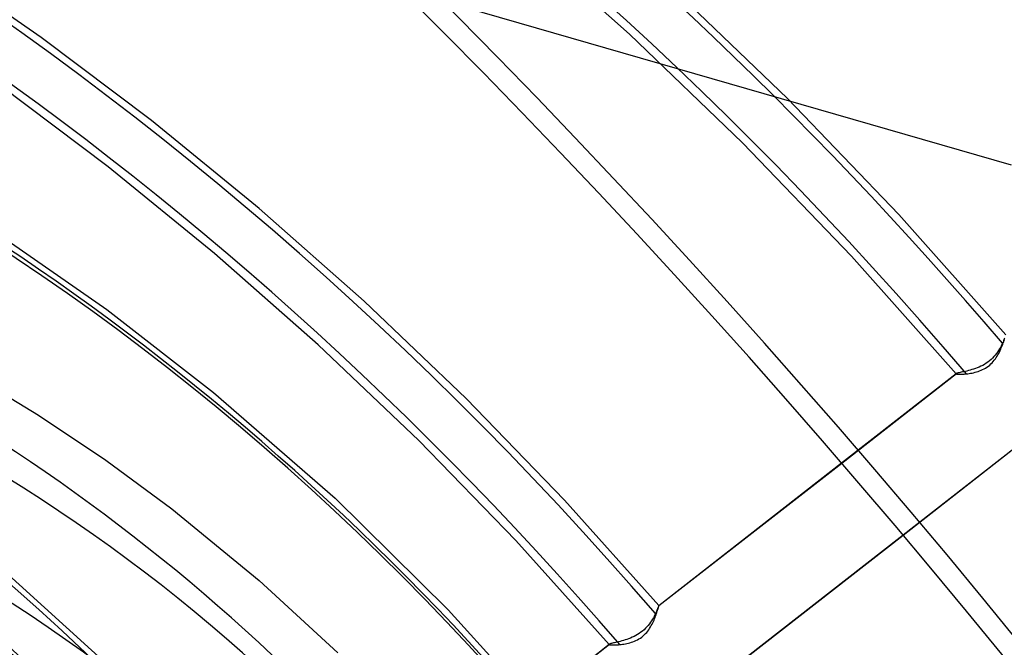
# Model space of a CAD drawing. Header units: millimetres. Extents: x -261 to 249, y -324 to 318.
# Tile 63 of 89: x 49 to 84, y 61 to 83. Entities that reach past the tile are written whole.
import ezdxf

# ---------------------------------------------------------------- set-up
doc = ezdxf.new("R2010")
doc.units = ezdxf.units.MM
doc.layers.add('MAIN-1', color=7, linetype='Continuous')
doc.layers.add('MAIN-2', color=7, linetype='Continuous')

msp = doc.modelspace()

# ---------------------------------------------------------------- linework, layer by layer
at = {"layer": 'MAIN-1'}
for p, q in [((49.895, 82.375), (45.872, 85.157)), ((53.846, 79.404), (49.895, 82.375)), ((52.304, 77.74), (48.409, 80.66)), ((57.71, 76.251), (53.846, 79.404)), ((56.115, 74.641), (52.304, 77.74)), ((61.475, 72.927), (57.71, 76.251)), ((48.831, 75.014), (52.248, 72.632)), ((59.829, 71.369), (56.115, 74.641)), ((65.126, 69.44), (61.475, 72.927)), ((52.248, 72.632), (56.073, 69.661)), ((63.432, 67.937), (59.829, 71.369)), ((56.073, 69.661), (60.436, 65.866)), ((68.652, 65.801), (65.126, 69.44)), ((66.911, 64.353), (63.432, 67.937)), ((72.037, 62.018), (78.591, 67.129)), ((72.039, 62.022), (78.59, 67.131)), ((60.436, 65.866), (64.483, 61.868)), ((72.04, 62.022), (68.652, 65.801)), ((53.411, 58.874), (46.779, 64.877)), ((70.255, 60.631), (66.911, 64.353)), ((74.22, 59.424), (80.79, 64.548)), ((64.483, 61.868), (67.539, 58.513)), ((71.936, 61.773), (71.917, 61.732)), ((71.953, 61.811), (71.936, 61.773)), ((71.968, 61.847), (71.953, 61.811)), ((71.982, 61.88), (71.968, 61.847)), ((71.994, 61.91), (71.982, 61.88)), ((72.005, 61.937), (71.994, 61.91)), ((72.014, 61.961), (72.005, 61.937)), ((72.022, 61.981), (72.014, 61.961)), ((72.028, 61.997), (72.022, 61.981)), ((72.033, 62.01), (72.028, 61.997)), ((72.037, 62.018), (72.033, 62.01)), ((72.038, 62.02), (72.037, 62.019)), ((72.037, 62.019), (72.037, 62.018)), ((72.039, 62.022), (72.038, 62.021)), ((72.038, 62.021), (72.038, 62.02)), ((72.039, 62.022), (72.039, 62.022)), ((72.039, 62.022), (72.039, 62.022)), ((71.74, 61.421), (71.7, 61.366)), ((71.776, 61.475), (71.74, 61.421)), ((71.81, 61.529), (71.776, 61.475)), ((71.84, 61.582), (71.81, 61.529)), ((71.868, 61.634), (71.84, 61.582)), ((71.894, 61.684), (71.868, 61.634)), ((71.917, 61.732), (71.894, 61.684)), ((71.397, 61.064), (71.337, 61.022)), ((71.455, 61.109), (71.397, 61.064)), ((71.511, 61.157), (71.455, 61.109)), ((71.563, 61.207), (71.511, 61.157)), ((71.612, 61.259), (71.563, 61.207)), ((71.658, 61.312), (71.612, 61.259)), ((71.7, 61.366), (71.658, 61.312)), ((70.543, 60.713), (70.494, 60.702)), ((70.595, 60.726), (70.543, 60.713)), ((70.649, 60.739), (70.595, 60.726)), ((70.706, 60.754), (70.649, 60.739)), ((70.766, 60.771), (70.706, 60.754)), ((70.827, 60.789), (70.766, 60.771)), ((70.889, 60.81), (70.827, 60.789)), ((70.953, 60.832), (70.889, 60.81)), ((71.017, 60.857), (70.953, 60.832)), ((71.082, 60.884), (71.017, 60.857)), ((71.147, 60.914), (71.082, 60.884)), ((71.211, 60.947), (71.147, 60.914)), ((71.275, 60.983), (71.211, 60.947)), ((71.337, 61.022), (71.275, 60.983)), ((59.597, 52.317), (70.273, 60.643)), ((59.601, 52.323), (70.262, 60.636)), ((70.263, 60.638), (70.262, 60.636)), ((70.265, 60.639), (70.263, 60.638)), ((70.267, 60.64), (70.265, 60.639)), ((70.269, 60.641), (70.267, 60.64)), ((70.271, 60.642), (70.269, 60.641)), ((70.273, 60.643), (70.271, 60.642)), ((70.29, 60.65), (70.273, 60.643)), ((70.312, 60.657), (70.29, 60.65)), ((70.339, 60.664), (70.312, 60.657)), ((70.371, 60.672), (70.339, 60.664)), ((70.408, 60.681), (70.371, 60.672)), ((70.449, 60.691), (70.408, 60.681)), ((70.494, 60.702), (70.449, 60.691))]:
    msp.add_line(p, q, dxfattribs=at)
for centre, major_axis, start_param, end_param in [((-0.5, -0.433), (159.408, -184.069), 0.713724, 3.511855), ((-8.75, -7.578), (-148.606, 171.596), -2.427868, -0.857072), ((-50, -43.301), (-148.606, 171.596), -3.141592, -0.857072), ((-50, -43.301), (147.952, -170.84), 0, 2.284521), ((15.652, 13.555), (-64.655, 74.657), -1.575005, -0.737439), ((10.152, 8.792), (-57.257, 66.115), -1.566179, -0.729124), ((27, 23.383), (46.605, -53.815), 1.571216, 2.284521), ((9.734, 8.43), (53.263, -61.502), 1.579823, 2.436786), ((9.229, 7.992), (-53.263, 61.502), -1.605278, -0.710358), ((9.229, 7.992), (-46.605, 53.815), -1.595449, -0.658223)]:
    msp.add_ellipse(centre, major_axis=major_axis, ratio=0.75, start_param=start_param, end_param=end_param, dxfattribs=at)
at = {"layer": 'MAIN-2'}
for p, q in [((70.984, 82.503), (66.806, 86.214)), ((84.673, 77.806), (62.748, 84.135)), ((76.648, 80.191), (72.507, 84.173)), ((75.034, 78.609), (70.984, 82.503)), ((80.641, 76.036), (76.648, 80.191)), ((78.942, 74.545), (75.034, 78.609)), ((84.474, 71.719), (80.641, 76.036)), ((82.693, 70.324), (78.942, 74.545)), ((84.307, 71.323), (84.279, 71.27)), ((84.332, 71.374), (84.307, 71.323)), ((84.313, 71.255), (84.332, 71.303)), ((84.355, 71.422), (84.332, 71.374)), ((84.332, 71.303), (84.351, 71.349)), ((84.351, 71.349), (84.368, 71.394)), ((84.374, 71.464), (84.355, 71.422)), ((84.368, 71.394), (84.383, 71.437)), ((84.391, 71.504), (84.374, 71.464)), ((84.383, 71.437), (84.398, 71.478)), ((84.406, 71.541), (84.391, 71.504)), ((84.398, 71.478), (84.411, 71.517)), ((84.42, 71.575), (84.406, 71.541)), ((84.411, 71.517), (84.423, 71.553)), ((84.432, 71.606), (84.42, 71.575)), ((84.05, 70.943), (84.001, 70.891)), ((84.096, 70.997), (84.05, 70.943)), ((84.139, 71.051), (84.096, 70.997)), ((84.133, 70.911), (84.164, 70.96)), ((84.178, 71.106), (84.139, 71.051)), ((84.164, 70.96), (84.193, 71.01)), ((84.215, 71.162), (84.178, 71.106)), ((84.193, 71.01), (84.22, 71.059)), ((84.248, 71.216), (84.215, 71.162)), ((84.22, 71.059), (84.246, 71.108)), ((84.246, 71.108), (84.269, 71.158)), ((84.279, 71.27), (84.248, 71.216)), ((84.269, 71.158), (84.292, 71.207)), ((84.292, 71.207), (84.313, 71.255)), ((83.58, 70.598), (83.515, 70.568)), ((83.645, 70.63), (83.58, 70.598)), ((83.71, 70.666), (83.645, 70.63)), ((83.772, 70.705), (83.71, 70.666)), ((83.833, 70.747), (83.772, 70.705)), ((83.798, 70.565), (83.848, 70.601)), ((83.891, 70.792), (83.833, 70.747)), ((83.848, 70.601), (83.896, 70.639)), ((83.948, 70.84), (83.891, 70.792)), ((83.896, 70.639), (83.941, 70.679)), ((83.941, 70.679), (83.984, 70.722)), ((84.001, 70.891), (83.948, 70.84)), ((83.984, 70.722), (84.025, 70.767)), ((84.025, 70.767), (84.063, 70.814)), ((84.063, 70.814), (84.099, 70.862)), ((84.099, 70.862), (84.133, 70.911)), ((47.348, 70.332), (49.801, 68.843)), ((78.59, 67.131), (82.695, 70.332)), ((78.591, 67.129), (82.705, 70.338)), ((82.692, 70.328), (82.691, 70.327)), ((82.691, 70.327), (82.692, 70.326)), ((82.693, 70.331), (82.692, 70.329)), ((82.692, 70.329), (82.692, 70.328)), ((82.692, 70.326), (82.693, 70.324)), ((82.695, 70.332), (82.693, 70.331)), ((82.693, 70.324), (82.697, 70.321)), ((82.696, 70.333), (82.695, 70.332)), ((82.698, 70.334), (82.696, 70.333)), ((82.697, 70.321), (82.705, 70.319)), ((82.699, 70.335), (82.698, 70.334)), ((82.701, 70.336), (82.699, 70.335)), ((82.703, 70.337), (82.701, 70.336)), ((82.705, 70.338), (82.703, 70.337)), ((82.721, 70.344), (82.705, 70.338)), ((82.705, 70.319), (82.716, 70.316)), ((82.716, 70.316), (82.73, 70.314)), ((82.743, 70.35), (82.721, 70.344)), ((82.73, 70.314), (82.748, 70.313)), ((82.769, 70.357), (82.743, 70.35)), ((82.748, 70.313), (82.769, 70.312)), ((82.801, 70.365), (82.769, 70.357)), ((82.769, 70.312), (82.792, 70.311)), ((82.792, 70.311), (82.818, 70.311)), ((82.838, 70.373), (82.801, 70.365)), ((82.818, 70.311), (82.847, 70.311)), ((82.878, 70.382), (82.838, 70.373)), ((82.847, 70.311), (82.878, 70.312)), ((82.923, 70.392), (82.878, 70.382)), ((82.878, 70.312), (82.911, 70.313)), ((82.911, 70.313), (82.947, 70.315)), ((82.972, 70.402), (82.923, 70.392)), ((82.947, 70.315), (82.984, 70.317)), ((83.024, 70.414), (82.972, 70.402)), ((82.984, 70.317), (83.023, 70.321)), ((83.023, 70.321), (83.064, 70.325)), ((83.079, 70.427), (83.024, 70.414)), ((83.064, 70.325), (83.112, 70.33)), ((83.136, 70.442), (83.079, 70.427)), ((83.112, 70.33), (83.162, 70.337)), ((83.196, 70.458), (83.136, 70.442)), ((83.162, 70.337), (83.213, 70.346)), ((83.257, 70.476), (83.196, 70.458)), ((83.213, 70.346), (83.266, 70.355)), ((83.32, 70.495), (83.257, 70.476)), ((83.266, 70.355), (83.319, 70.367)), ((83.319, 70.367), (83.373, 70.38)), ((83.384, 70.517), (83.32, 70.495)), ((83.373, 70.38), (83.427, 70.395)), ((83.449, 70.541), (83.384, 70.517)), ((83.427, 70.395), (83.481, 70.412)), ((83.515, 70.568), (83.449, 70.541)), ((83.481, 70.412), (83.535, 70.43)), ((83.535, 70.43), (83.588, 70.452)), ((83.588, 70.452), (83.642, 70.476)), ((83.642, 70.476), (83.695, 70.503)), ((83.695, 70.503), (83.747, 70.532)), ((83.747, 70.532), (83.798, 70.565)), ((49.801, 68.843), (52.213, 67.228)), ((84.864, 67.727), (74.22, 59.427)), ((80.79, 64.548), (84.873, 67.731)), ((52.213, 67.228), (54.575, 65.489)), ((54.575, 65.489), (57.716, 62.917)), ((57.716, 62.917), (60.535, 60.323)), ((71.955, 61.735), (71.969, 61.776)), ((71.969, 61.776), (71.982, 61.815)), ((71.982, 61.815), (71.993, 61.852)), ((71.993, 61.852), (72.003, 61.885)), ((72.003, 61.885), (72.012, 61.915)), ((72.012, 61.915), (72.02, 61.942)), ((72.02, 61.942), (72.026, 61.966)), ((72.026, 61.966), (72.032, 61.985)), ((72.032, 61.985), (72.036, 62.001)), ((72.036, 62.001), (72.038, 62.012)), ((72.038, 62.012), (72.04, 62.019)), ((72.04, 62.022), (72.039, 62.022)), ((72.039, 62.022), (72.039, 62.022)), ((72.039, 62.022), (72.039, 62.022)), ((72.039, 62.022), (72.039, 62.022)), ((72.04, 62.019), (72.04, 62.022)), ((72.04, 62.022), (72.04, 62.022)), ((72.04, 62.022), (72.04, 62.022)), ((71.82, 61.403), (71.843, 61.452)), ((71.843, 61.452), (71.865, 61.502)), ((71.865, 61.502), (71.886, 61.551)), ((71.886, 61.551), (71.905, 61.599)), ((71.905, 61.599), (71.923, 61.645)), ((71.923, 61.645), (71.94, 61.691)), ((71.94, 61.691), (71.955, 61.735)), ((71.56, 61.015), (71.601, 61.06)), ((71.601, 61.06), (71.639, 61.107)), ((71.639, 61.107), (71.675, 61.155)), ((71.675, 61.155), (71.708, 61.204)), ((71.708, 61.204), (71.739, 61.254)), ((71.739, 61.254), (71.768, 61.303)), ((71.768, 61.303), (71.795, 61.353)), ((71.795, 61.353), (71.82, 61.403)), ((71.002, 60.689), (71.056, 60.706)), ((71.056, 60.706), (71.11, 60.724)), ((71.11, 60.724), (71.164, 60.746)), ((71.164, 60.746), (71.218, 60.769)), ((71.218, 60.769), (71.271, 60.796)), ((71.271, 60.796), (71.323, 60.825)), ((71.323, 60.825), (71.374, 60.858)), ((71.374, 60.858), (71.424, 60.893)), ((71.424, 60.893), (71.472, 60.931)), ((71.472, 60.931), (71.517, 60.972)), ((71.517, 60.972), (71.56, 61.015)), ((70.256, 60.63), (70.255, 60.631)), ((70.257, 60.629), (70.256, 60.63)), ((70.256, 60.63), (70.256, 60.63)), ((70.258, 60.628), (70.257, 60.629)), ((70.259, 60.633), (70.258, 60.631)), ((70.258, 60.631), (70.258, 60.63)), ((70.258, 60.63), (70.258, 60.628)), ((70.258, 60.628), (70.259, 60.627)), ((70.258, 60.627), (70.258, 60.628)), ((70.259, 60.627), (70.258, 60.627)), ((70.26, 60.635), (70.259, 60.633)), ((70.259, 60.627), (70.264, 60.623)), ((70.262, 60.636), (70.26, 60.635)), ((70.264, 60.623), (70.274, 60.62)), ((70.274, 60.62), (70.287, 60.617)), ((70.287, 60.617), (70.303, 60.614)), ((70.303, 60.614), (70.324, 60.612)), ((70.324, 60.612), (70.347, 60.611)), ((70.347, 60.611), (70.374, 60.61)), ((70.374, 60.61), (70.404, 60.61)), ((70.404, 60.61), (70.437, 60.61)), ((70.437, 60.61), (70.473, 60.61)), ((70.473, 60.61), (70.51, 60.612)), ((70.51, 60.612), (70.55, 60.614)), ((70.55, 60.614), (70.592, 60.617)), ((70.592, 60.617), (70.636, 60.621)), ((70.636, 60.621), (70.685, 60.627)), ((70.685, 60.627), (70.736, 60.633)), ((70.736, 60.633), (70.787, 60.641)), ((70.787, 60.641), (70.84, 60.651)), ((70.84, 60.651), (70.894, 60.662)), ((70.894, 60.662), (70.948, 60.675)), ((70.948, 60.675), (71.002, 60.689))]:
    msp.add_line(p, q, dxfattribs=at)
for centre, major_axis, ratio, start_param, end_param in [((0, 0), (-158.754, 183.313), 0.75, -2.427868, 0.713724), ((-8.25, -7.145), (-147.952, 170.84), 0.75, -2.427868, -0.857072), ((26.652, 23.082), (-79.45, 91.741), 0.75, -1.586575, -0.127569), ((26.652, 23.082), (77.971, -90.033), 0.75, 1.553837, 3.015204), ((21.152, 18.319), (70.573, -81.491), 0.75, 1.559503, 3.009538), ((15.652, 13.555), (63.175, -72.949), 0.75, 1.566477, 3.002565), ((21.152, 18.319), (-72.052, 83.199), 0.75, -1.582001, -0.997691), ((10.152, 8.792), (55.778, -64.407), 0.75, 1.578782, 2.990259), ((10.152, 8.792), (-49.86, 57.573), 0.75, -1.553331, -0.160813), ((27.5, 23.816), (45.95, -53.059), 0.75, -0.857072, 2.284521), ((9.734, 8.43), (49.617, -57.292), 0.75, 1.585767, 2.983274), ((9.734, 8.43), (-48.623, 56.145), 0.75, -1.554051, -0.160093), ((10.152, 8.792), (48.38, -55.865), 0.75, 1.590995, 2.978047), ((27.5, 23.816), (-35.508, 41.002), 0.75, -2.427868, -0.000014), ((32.6, 28.232), (35.508, -41.002), 0.75, 0.713724, 2.284521), ((130.754, -156.3), (71.431, 223.923), 0.807621, 0.282496, 0.848549), ((36, 31.177), (31.057, -35.861), 0.75, -0.857072, 2.284521), ((37.2, 32.216), (26.631, -30.751), 0.75, 0.713724, 3.141578), ((36, 31.177), (-26.631, 30.751), 0.75, -2.427868, -0.000014), ((0, 0), (-158.754, 183.313), 0.75, 0.713724, 3.855317)]:
    msp.add_ellipse(centre, major_axis=major_axis, ratio=ratio, start_param=start_param, end_param=end_param, dxfattribs=at)

doc.saveas('drawing.dxf')
